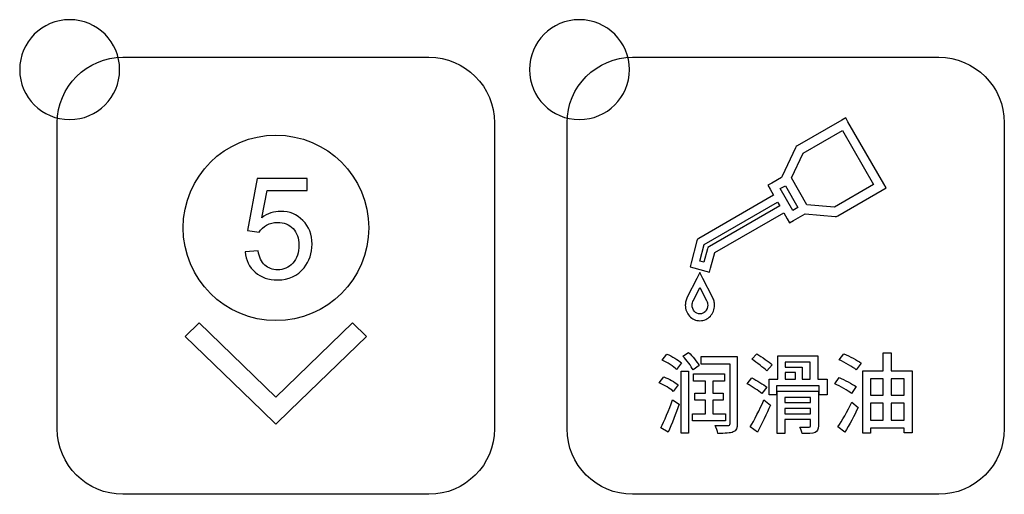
# Model space of a CAD drawing. Header units: millimetres. Extents: x 7143 to 9546, y -1575 to -869.
# Tile 22 of 94: x 7427 to 7466, y -1383 to -1364. Entities that reach past the tile are written whole.
import ezdxf

# ---------------------------------------------------------------- set-up
doc = ezdxf.new("R2010")
doc.units = ezdxf.units.MM
doc.header["$LTSCALE"] = 3

msp = doc.modelspace()

# ---------------------------------------------------------------- linework, layer by layer
at = {"linetype": 'Continuous', "lineweight": 30}
for points, knots in [([(7428.518, -1364.393), (7429.622, -1364.393), (7430.518, -1365.288), (7430.518, -1366.393), (7430.518, -1366.393), (7430.518, -1367.497), (7429.622, -1368.393), (7428.518, -1368.393), (7428.518, -1368.393), (7427.413, -1368.393), (7426.518, -1367.497), (7426.518, -1366.393), (7426.518, -1366.393), (7426.518, -1365.288), (7427.413, -1364.393), (7428.518, -1364.393)], [0, 0, 0, 0, 0.2, 0.2, 0.2, 0.2, 0.4, 0.4, 0.4, 0.4, 0.6, 0.6, 0.6, 0.6, 1, 1, 1, 1]), ([(7448.918, -1364.393), (7450.022, -1364.393), (7450.918, -1365.288), (7450.918, -1366.393), (7450.918, -1366.393), (7450.918, -1367.497), (7450.022, -1368.393), (7448.918, -1368.393), (7448.918, -1368.393), (7447.813, -1368.393), (7446.918, -1367.497), (7446.918, -1366.393), (7446.918, -1366.393), (7446.918, -1365.288), (7447.813, -1364.393), (7448.918, -1364.393)], [0, 0, 0, 0, 0.2, 0.2, 0.2, 0.2, 0.4, 0.4, 0.4, 0.4, 0.6, 0.6, 0.6, 0.6, 1, 1, 1, 1]), ([(7430.648, -1383.398), (7430.648, -1383.398), (7442.898, -1383.398), (7442.898, -1383.398), (7442.898, -1383.398), (7444.342, -1383.398), (7445.523, -1382.217), (7445.523, -1380.773), (7445.523, -1380.773), (7445.523, -1380.773), (7445.523, -1368.523), (7445.523, -1368.523), (7445.523, -1368.523), (7445.523, -1367.079), (7444.342, -1365.898), (7442.898, -1365.898), (7442.898, -1365.898), (7442.898, -1365.898), (7430.648, -1365.898), (7430.648, -1365.898), (7430.648, -1365.898), (7429.204, -1365.898), (7428.023, -1367.079), (7428.023, -1368.523), (7428.023, -1368.523), (7428.023, -1368.523), (7428.023, -1380.773), (7428.023, -1380.773), (7428.023, -1380.773), (7428.023, -1382.217), (7429.204, -1383.398), (7430.648, -1383.398)], [0, 0, 0, 0, 0.111111, 0.111111, 0.111111, 0.111111, 0.222222, 0.222222, 0.222222, 0.222222, 0.333333, 0.333333, 0.333333, 0.333333, 0.444444, 0.444444, 0.444444, 0.444444, 0.555556, 0.555556, 0.555556, 0.555556, 0.666667, 0.666667, 0.666667, 0.666667, 0.777778, 0.777778, 0.777778, 0.777778, 1, 1, 1, 1]), ([(7451.048, -1383.398), (7451.048, -1383.398), (7463.298, -1383.398), (7463.298, -1383.398), (7463.298, -1383.398), (7464.742, -1383.398), (7465.923, -1382.217), (7465.923, -1380.773), (7465.923, -1380.773), (7465.923, -1380.773), (7465.923, -1368.523), (7465.923, -1368.523), (7465.923, -1368.523), (7465.923, -1367.079), (7464.742, -1365.898), (7463.298, -1365.898), (7463.298, -1365.898), (7463.298, -1365.898), (7451.048, -1365.898), (7451.048, -1365.898), (7451.048, -1365.898), (7449.604, -1365.898), (7448.423, -1367.079), (7448.423, -1368.523), (7448.423, -1368.523), (7448.423, -1368.523), (7448.423, -1380.773), (7448.423, -1380.773), (7448.423, -1380.773), (7448.423, -1382.217), (7449.604, -1383.398), (7451.048, -1383.398)], [0, 0, 0, 0, 0.111111, 0.111111, 0.111111, 0.111111, 0.222222, 0.222222, 0.222222, 0.222222, 0.333333, 0.333333, 0.333333, 0.333333, 0.444444, 0.444444, 0.444444, 0.444444, 0.555556, 0.555556, 0.555556, 0.555556, 0.666667, 0.666667, 0.666667, 0.666667, 0.777778, 0.777778, 0.777778, 0.777778, 1, 1, 1, 1]), ([(7459.148, -1372.267), (7459.148, -1372.267), (7457.954, -1372.165), (7457.954, -1372.165), (7457.954, -1372.165), (7457.954, -1372.165), (7457.485, -1372.436), (7457.485, -1372.436), (7457.485, -1372.436), (7457.485, -1372.436), (7457.328, -1372.527), (7457.328, -1372.527), (7457.328, -1372.527), (7457.328, -1372.527), (7457.237, -1372.369), (7457.237, -1372.369), (7457.237, -1372.369), (7457.237, -1372.369), (7457.097, -1372.127), (7457.097, -1372.127), (7457.097, -1372.127), (7457.097, -1372.127), (7454.338, -1373.72), (7454.338, -1373.72), (7454.338, -1373.72), (7454.338, -1373.72), (7454.171, -1374.344), (7454.171, -1374.344), (7454.171, -1374.344), (7454.171, -1374.344), (7454.129, -1374.498), (7454.129, -1374.498), (7454.129, -1374.498), (7454.129, -1374.498), (7453.975, -1374.457), (7453.975, -1374.457), (7453.975, -1374.457), (7453.975, -1374.457), (7453.499, -1374.33), (7453.499, -1374.33), (7453.499, -1374.33), (7453.499, -1374.33), (7453.345, -1374.288), (7453.345, -1374.288), (7453.345, -1374.288), (7453.345, -1374.288), (7453.386, -1374.134), (7453.386, -1374.134), (7453.386, -1374.134), (7453.386, -1374.134), (7453.623, -1373.249), (7453.623, -1373.249), (7453.623, -1373.249), (7453.623, -1373.249), (7453.64, -1373.186), (7453.64, -1373.186), (7453.64, -1373.186), (7453.64, -1373.186), (7453.697, -1373.153), (7453.697, -1373.153), (7453.697, -1373.153), (7453.697, -1373.153), (7456.691, -1371.424), (7456.691, -1371.424), (7456.691, -1371.424), (7456.691, -1371.424), (7456.551, -1371.181), (7456.551, -1371.181), (7456.551, -1371.181), (7456.551, -1371.181), (7456.46, -1371.024), (7456.46, -1371.024), (7456.46, -1371.024), (7456.46, -1371.024), (7456.617, -1370.933), (7456.617, -1370.933), (7456.617, -1370.933), (7456.617, -1370.933), (7457.011, -1370.706), (7457.011, -1370.706), (7457.011, -1370.706), (7457.011, -1370.706), (7457.032, -1370.66), (7457.032, -1370.66), (7457.032, -1370.66), (7457.032, -1370.66), (7457.565, -1369.525), (7457.565, -1369.525), (7457.565, -1369.525), (7457.565, -1369.525), (7457.589, -1369.473), (7457.589, -1369.473), (7457.589, -1369.473), (7457.589, -1369.473), (7457.638, -1369.444), (7457.638, -1369.444), (7457.638, -1369.444), (7457.638, -1369.444), (7459.416, -1368.418), (7459.416, -1368.418), (7459.416, -1368.418), (7459.416, -1368.418), (7459.574, -1368.327), (7459.574, -1368.327), (7459.574, -1368.327), (7459.574, -1368.327), (7459.665, -1368.485), (7459.665, -1368.485), (7459.665, -1368.485), (7459.665, -1368.485), (7461.099, -1370.968), (7461.099, -1370.968), (7461.099, -1370.968), (7461.099, -1370.968), (7461.19, -1371.125), (7461.19, -1371.125), (7461.19, -1371.125), (7461.19, -1371.125), (7461.032, -1371.217), (7461.032, -1371.217), (7461.032, -1371.217), (7461.032, -1371.217), (7459.254, -1372.243), (7459.254, -1372.243), (7459.254, -1372.243), (7459.254, -1372.243), (7459.204, -1372.272), (7459.204, -1372.272), (7459.204, -1372.272), (7459.204, -1372.272), (7459.148, -1372.267), (7459.148, -1372.267)], [0, 0, 0, 0, 0.029412, 0.029412, 0.029412, 0.029412, 0.058824, 0.058824, 0.058824, 0.058824, 0.088235, 0.088235, 0.088235, 0.088235, 0.117647, 0.117647, 0.117647, 0.117647, 0.147059, 0.147059, 0.147059, 0.147059, 0.176471, 0.176471, 0.176471, 0.176471, 0.205882, 0.205882, 0.205882, 0.205882, 0.235294, 0.235294, 0.235294, 0.235294, 0.264706, 0.264706, 0.264706, 0.264706, 0.294118, 0.294118, 0.294118, 0.294118, 0.323529, 0.323529, 0.323529, 0.323529, 0.352941, 0.352941, 0.352941, 0.352941, 0.382353, 0.382353, 0.382353, 0.382353, 0.411765, 0.411765, 0.411765, 0.411765, 0.441176, 0.441176, 0.441176, 0.441176, 0.470588, 0.470588, 0.470588, 0.470588, 0.5, 0.5, 0.5, 0.5, 0.529412, 0.529412, 0.529412, 0.529412, 0.558824, 0.558824, 0.558824, 0.558824, 0.588235, 0.588235, 0.588235, 0.588235, 0.617647, 0.617647, 0.617647, 0.617647, 0.647059, 0.647059, 0.647059, 0.647059, 0.676471, 0.676471, 0.676471, 0.676471, 0.705882, 0.705882, 0.705882, 0.705882, 0.735294, 0.735294, 0.735294, 0.735294, 0.764706, 0.764706, 0.764706, 0.764706, 0.794118, 0.794118, 0.794118, 0.794118, 0.823529, 0.823529, 0.823529, 0.823529, 0.852941, 0.852941, 0.852941, 0.852941, 0.882353, 0.882353, 0.882353, 0.882353, 0.911765, 0.911765, 0.911765, 0.911765, 0.941176, 0.941176, 0.941176, 0.941176, 1, 1, 1, 1]), ([(7458.024, -1371.805), (7458.024, -1371.805), (7459.123, -1371.899), (7459.123, -1371.899), (7459.123, -1371.899), (7459.123, -1371.899), (7460.693, -1370.992), (7460.693, -1370.992), (7460.693, -1370.992), (7460.693, -1370.992), (7459.441, -1368.824), (7459.441, -1368.824), (7459.441, -1368.824), (7459.441, -1368.824), (7457.87, -1369.732), (7457.87, -1369.732), (7457.87, -1369.732), (7457.87, -1369.732), (7457.402, -1370.728), (7457.402, -1370.728), (7457.402, -1370.728), (7457.402, -1370.728), (7458.024, -1371.805), (7458.024, -1371.805)], [0, 0, 0, 0, 0.142857, 0.142857, 0.142857, 0.142857, 0.285714, 0.285714, 0.285714, 0.285714, 0.428571, 0.428571, 0.428571, 0.428571, 0.571429, 0.571429, 0.571429, 0.571429, 0.714286, 0.714286, 0.714286, 0.714286, 1, 1, 1, 1]), ([(7436.773, -1369.016), (7434.723, -1369.016), (7433.061, -1370.678), (7433.061, -1372.728), (7433.061, -1372.728), (7433.061, -1374.778), (7434.723, -1376.44), (7436.773, -1376.44), (7436.773, -1376.44), (7438.823, -1376.44), (7440.485, -1374.778), (7440.485, -1372.728), (7440.485, -1372.728), (7440.485, -1370.678), (7438.823, -1369.016), (7436.773, -1369.016)], [0, 0, 0, 0, 0.2, 0.2, 0.2, 0.2, 0.4, 0.4, 0.4, 0.4, 0.6, 0.6, 0.6, 0.6, 1, 1, 1, 1]), ([(7435.542, -1373.687), (7435.542, -1373.687), (7436.062, -1373.648), (7436.062, -1373.648), (7436.062, -1373.648), (7436.1, -1373.901), (7436.19, -1374.091), (7436.329, -1374.219), (7436.329, -1374.219), (7436.468, -1374.346), (7436.638, -1374.41), (7436.839, -1374.41), (7436.839, -1374.41), (7437.081, -1374.41), (7437.283, -1374.32), (7437.447, -1374.14), (7437.447, -1374.14), (7437.611, -1373.959), (7437.693, -1373.72), (7437.693, -1373.423), (7437.693, -1373.423), (7437.693, -1373.14), (7437.615, -1372.917), (7437.458, -1372.753), (7437.458, -1372.753), (7437.301, -1372.59), (7437.093, -1372.508), (7436.834, -1372.508), (7436.834, -1372.508), (7436.673, -1372.508), (7436.529, -1372.544), (7436.401, -1372.618), (7436.401, -1372.618), (7436.274, -1372.691), (7436.175, -1372.786), (7436.101, -1372.903), (7436.101, -1372.903), (7436.101, -1372.903), (7435.633, -1372.835), (7435.633, -1372.835), (7435.633, -1372.835), (7435.633, -1372.835), (7436.022, -1370.758), (7436.022, -1370.758), (7436.022, -1370.758), (7436.022, -1370.758), (7438.026, -1370.758), (7438.026, -1370.758), (7438.026, -1370.758), (7438.026, -1370.758), (7438.026, -1371.232), (7438.026, -1371.232), (7438.026, -1371.232), (7438.026, -1371.232), (7436.418, -1371.232), (7436.418, -1371.232), (7436.418, -1371.232), (7436.418, -1371.232), (7436.203, -1372.322), (7436.203, -1372.322), (7436.203, -1372.322), (7436.445, -1372.152), (7436.699, -1372.067), (7436.964, -1372.067), (7436.964, -1372.067), (7437.316, -1372.067), (7437.613, -1372.19), (7437.855, -1372.434), (7437.855, -1372.434), (7438.097, -1372.679), (7438.218, -1372.993), (7438.218, -1373.377), (7438.218, -1373.377), (7438.218, -1373.743), (7438.112, -1374.059), (7437.899, -1374.325), (7437.899, -1374.325), (7437.64, -1374.653), (7437.287, -1374.816), (7436.839, -1374.816), (7436.839, -1374.816), (7436.472, -1374.816), (7436.173, -1374.713), (7435.94, -1374.507), (7435.94, -1374.507), (7435.708, -1374.301), (7435.575, -1374.028), (7435.542, -1373.687)], [0, 0, 0, 0, 0.043478, 0.043478, 0.043478, 0.043478, 0.086957, 0.086957, 0.086957, 0.086957, 0.130435, 0.130435, 0.130435, 0.130435, 0.173913, 0.173913, 0.173913, 0.173913, 0.217391, 0.217391, 0.217391, 0.217391, 0.26087, 0.26087, 0.26087, 0.26087, 0.304348, 0.304348, 0.304348, 0.304348, 0.347826, 0.347826, 0.347826, 0.347826, 0.391304, 0.391304, 0.391304, 0.391304, 0.434783, 0.434783, 0.434783, 0.434783, 0.478261, 0.478261, 0.478261, 0.478261, 0.521739, 0.521739, 0.521739, 0.521739, 0.565217, 0.565217, 0.565217, 0.565217, 0.608696, 0.608696, 0.608696, 0.608696, 0.652174, 0.652174, 0.652174, 0.652174, 0.695652, 0.695652, 0.695652, 0.695652, 0.73913, 0.73913, 0.73913, 0.73913, 0.782609, 0.782609, 0.782609, 0.782609, 0.826087, 0.826087, 0.826087, 0.826087, 0.869565, 0.869565, 0.869565, 0.869565, 0.913043, 0.913043, 0.913043, 0.913043, 1, 1, 1, 1]), ([(7457.665, -1371.912), (7457.665, -1371.912), (7457.161, -1371.04), (7457.161, -1371.04), (7457.161, -1371.04), (7457.161, -1371.04), (7456.957, -1371.158), (7456.957, -1371.158), (7456.957, -1371.158), (7456.957, -1371.158), (7457.461, -1372.03), (7457.461, -1372.03), (7457.461, -1372.03), (7457.461, -1372.03), (7457.665, -1371.912), (7457.665, -1371.912)], [0, 0, 0, 0, 0.2, 0.2, 0.2, 0.2, 0.4, 0.4, 0.4, 0.4, 0.6, 0.6, 0.6, 0.6, 1, 1, 1, 1]), ([(7456.938, -1371.852), (7456.938, -1371.852), (7456.85, -1371.7), (7456.85, -1371.7), (7456.85, -1371.7), (7456.85, -1371.7), (7453.914, -1373.396), (7453.914, -1373.396), (7453.914, -1373.396), (7453.914, -1373.396), (7453.735, -1374.063), (7453.735, -1374.063), (7453.735, -1374.063), (7453.735, -1374.063), (7453.904, -1374.108), (7453.904, -1374.108), (7453.904, -1374.108), (7453.904, -1374.108), (7454.047, -1373.574), (7454.047, -1373.574), (7454.047, -1373.574), (7454.047, -1373.574), (7454.063, -1373.511), (7454.063, -1373.511), (7454.063, -1373.511), (7454.063, -1373.511), (7454.121, -1373.478), (7454.121, -1373.478), (7454.121, -1373.478), (7454.121, -1373.478), (7456.938, -1371.852), (7456.938, -1371.852)], [0, 0, 0, 0, 0.111111, 0.111111, 0.111111, 0.111111, 0.222222, 0.222222, 0.222222, 0.222222, 0.333333, 0.333333, 0.333333, 0.333333, 0.444444, 0.444444, 0.444444, 0.444444, 0.555556, 0.555556, 0.555556, 0.555556, 0.666667, 0.666667, 0.666667, 0.666667, 0.777778, 0.777778, 0.777778, 0.777778, 1, 1, 1, 1]), ([(7454.246, -1375.51), (7454.272, -1375.557), (7454.292, -1375.608), (7454.306, -1375.662), (7454.306, -1375.662), (7454.319, -1375.714), (7454.326, -1375.769), (7454.326, -1375.824), (7454.326, -1375.824), (7454.326, -1375.994), (7454.262, -1376.148), (7454.159, -1376.26), (7454.159, -1376.26), (7454.053, -1376.376), (7453.905, -1376.447), (7453.741, -1376.447), (7453.741, -1376.447), (7453.578, -1376.447), (7453.43, -1376.376), (7453.324, -1376.26), (7453.324, -1376.26), (7453.22, -1376.148), (7453.156, -1375.994), (7453.156, -1375.824), (7453.156, -1375.824), (7453.156, -1375.769), (7453.163, -1375.714), (7453.176, -1375.662), (7453.176, -1375.662), (7453.176, -1375.662), (7453.176, -1375.662), (7453.176, -1375.662), (7453.176, -1375.662), (7453.19, -1375.608), (7453.21, -1375.557), (7453.236, -1375.51), (7453.236, -1375.51), (7453.236, -1375.51), (7453.237, -1375.51), (7453.237, -1375.51), (7453.237, -1375.51), (7453.237, -1375.51), (7453.236, -1375.51), (7453.236, -1375.51), (7453.236, -1375.51), (7453.236, -1375.51), (7453.619, -1374.758), (7453.619, -1374.758), (7453.619, -1374.758), (7453.619, -1374.758), (7453.741, -1374.518), (7453.741, -1374.518), (7453.741, -1374.518), (7453.741, -1374.518), (7453.863, -1374.758), (7453.863, -1374.758), (7453.863, -1374.758), (7453.863, -1374.758), (7454.246, -1375.51), (7454.246, -1375.51), (7454.246, -1375.51), (7454.246, -1375.51), (7454.246, -1375.51), (7454.246, -1375.51), (7454.246, -1375.51), (7454.246, -1375.51), (7454.246, -1375.51), (7454.246, -1375.51)], [0, 0, 0, 0, 0.055556, 0.055556, 0.055556, 0.055556, 0.111111, 0.111111, 0.111111, 0.111111, 0.166667, 0.166667, 0.166667, 0.166667, 0.222222, 0.222222, 0.222222, 0.222222, 0.277778, 0.277778, 0.277778, 0.277778, 0.333333, 0.333333, 0.333333, 0.333333, 0.388889, 0.388889, 0.388889, 0.388889, 0.444444, 0.444444, 0.444444, 0.444444, 0.5, 0.5, 0.5, 0.5, 0.555556, 0.555556, 0.555556, 0.555556, 0.611111, 0.611111, 0.611111, 0.611111, 0.666667, 0.666667, 0.666667, 0.666667, 0.722222, 0.722222, 0.722222, 0.722222, 0.777778, 0.777778, 0.777778, 0.777778, 0.833333, 0.833333, 0.833333, 0.833333, 0.888889, 0.888889, 0.888889, 0.888889, 1, 1, 1, 1]), ([(7454.007, -1375.641), (7454.007, -1375.641), (7454.005, -1375.637), (7454.005, -1375.637), (7454.005, -1375.637), (7454.005, -1375.637), (7454.002, -1375.634), (7454.002, -1375.634), (7454.002, -1375.634), (7454.002, -1375.634), (7453.741, -1375.121), (7453.741, -1375.121), (7453.741, -1375.121), (7453.741, -1375.121), (7453.48, -1375.634), (7453.48, -1375.634), (7453.48, -1375.634), (7453.48, -1375.634), (7453.478, -1375.637), (7453.478, -1375.637), (7453.478, -1375.637), (7453.478, -1375.637), (7453.476, -1375.641), (7453.476, -1375.641), (7453.476, -1375.641), (7453.476, -1375.641), (7453.476, -1375.642), (7453.476, -1375.642), (7453.476, -1375.642), (7453.461, -1375.668), (7453.45, -1375.698), (7453.442, -1375.729), (7453.442, -1375.729), (7453.442, -1375.729), (7453.442, -1375.729), (7453.442, -1375.729), (7453.442, -1375.729), (7453.434, -1375.759), (7453.43, -1375.791), (7453.43, -1375.824), (7453.43, -1375.824), (7453.43, -1375.923), (7453.466, -1376.012), (7453.525, -1376.075), (7453.525, -1376.075), (7453.581, -1376.136), (7453.657, -1376.173), (7453.741, -1376.173), (7453.741, -1376.173), (7453.825, -1376.173), (7453.902, -1376.136), (7453.958, -1376.075), (7453.958, -1376.075), (7454.016, -1376.012), (7454.053, -1375.923), (7454.053, -1375.824), (7454.053, -1375.824), (7454.053, -1375.791), (7454.048, -1375.758), (7454.041, -1375.729), (7454.041, -1375.729), (7454.033, -1375.698), (7454.021, -1375.669), (7454.007, -1375.642), (7454.007, -1375.642), (7454.007, -1375.642), (7454.007, -1375.641), (7454.007, -1375.641)], [0, 0, 0, 0, 0.055556, 0.055556, 0.055556, 0.055556, 0.111111, 0.111111, 0.111111, 0.111111, 0.166667, 0.166667, 0.166667, 0.166667, 0.222222, 0.222222, 0.222222, 0.222222, 0.277778, 0.277778, 0.277778, 0.277778, 0.333333, 0.333333, 0.333333, 0.333333, 0.388889, 0.388889, 0.388889, 0.388889, 0.444444, 0.444444, 0.444444, 0.444444, 0.5, 0.5, 0.5, 0.5, 0.555556, 0.555556, 0.555556, 0.555556, 0.611111, 0.611111, 0.611111, 0.611111, 0.666667, 0.666667, 0.666667, 0.666667, 0.722222, 0.722222, 0.722222, 0.722222, 0.777778, 0.777778, 0.777778, 0.777778, 0.833333, 0.833333, 0.833333, 0.833333, 0.888889, 0.888889, 0.888889, 0.888889, 1, 1, 1, 1]), ([(7433.703, -1376.53), (7433.703, -1376.53), (7436.773, -1379.505), (7436.773, -1379.505), (7436.773, -1379.505), (7436.773, -1379.505), (7439.843, -1376.53), (7439.843, -1376.53), (7439.843, -1376.53), (7439.843, -1376.53), (7440.403, -1377.072), (7440.403, -1377.072), (7440.403, -1377.072), (7440.403, -1377.072), (7437.333, -1380.047), (7437.333, -1380.047), (7437.333, -1380.047), (7437.333, -1380.047), (7437.333, -1380.048), (7437.333, -1380.048), (7437.333, -1380.048), (7437.333, -1380.048), (7436.773, -1380.59), (7436.773, -1380.59), (7436.773, -1380.59), (7436.773, -1380.59), (7436.773, -1380.59), (7436.773, -1380.59), (7436.773, -1380.59), (7436.773, -1380.59), (7436.772, -1380.59), (7436.772, -1380.59), (7436.772, -1380.59), (7436.772, -1380.59), (7436.213, -1380.048), (7436.213, -1380.048), (7436.213, -1380.048), (7436.213, -1380.048), (7436.213, -1380.047), (7436.213, -1380.047), (7436.213, -1380.047), (7436.213, -1380.047), (7433.143, -1377.072), (7433.143, -1377.072), (7433.143, -1377.072), (7433.143, -1377.072), (7433.703, -1376.53), (7433.703, -1376.53)], [0, 0, 0, 0, 0.076923, 0.076923, 0.076923, 0.076923, 0.153846, 0.153846, 0.153846, 0.153846, 0.230769, 0.230769, 0.230769, 0.230769, 0.307692, 0.307692, 0.307692, 0.307692, 0.384615, 0.384615, 0.384615, 0.384615, 0.461538, 0.461538, 0.461538, 0.461538, 0.538462, 0.538462, 0.538462, 0.538462, 0.615385, 0.615385, 0.615385, 0.615385, 0.692308, 0.692308, 0.692308, 0.692308, 0.769231, 0.769231, 0.769231, 0.769231, 0.846154, 0.846154, 0.846154, 0.846154, 1, 1, 1, 1]), ([(7453.002, -1378.136), (7452.878, -1378.02), (7452.624, -1377.871), (7452.423, -1377.783), (7452.423, -1377.783), (7452.423, -1377.783), (7452.236, -1378.02), (7452.236, -1378.02), (7452.236, -1378.02), (7452.441, -1378.118), (7452.691, -1378.284), (7452.808, -1378.401), (7452.808, -1378.401), (7452.808, -1378.401), (7453.002, -1378.136), (7453.002, -1378.136)], [0, 0, 0, 0, 0.2, 0.2, 0.2, 0.2, 0.4, 0.4, 0.4, 0.4, 0.6, 0.6, 0.6, 0.6, 1, 1, 1, 1]), ([(7453.711, -1378.238), (7453.626, -1378.087), (7453.443, -1377.868), (7453.287, -1377.713), (7453.287, -1377.713), (7453.287, -1377.713), (7453.062, -1377.868), (7453.062, -1377.868), (7453.062, -1377.868), (7453.213, -1378.03), (7453.39, -1378.263), (7453.467, -1378.415), (7453.467, -1378.415), (7453.467, -1378.415), (7453.711, -1378.238), (7453.711, -1378.238)], [0, 0, 0, 0, 0.2, 0.2, 0.2, 0.2, 0.4, 0.4, 0.4, 0.4, 0.6, 0.6, 0.6, 0.6, 1, 1, 1, 1]), ([(7455.235, -1377.882), (7455.235, -1377.882), (7453.792, -1377.882), (7453.792, -1377.882), (7453.792, -1377.882), (7453.792, -1377.882), (7453.792, -1378.185), (7453.792, -1378.185), (7453.792, -1378.185), (7453.792, -1378.185), (7454.945, -1378.185), (7454.945, -1378.185), (7454.945, -1378.185), (7454.945, -1378.185), (7454.945, -1380.556), (7454.945, -1380.556), (7454.945, -1380.556), (7454.945, -1380.619), (7454.924, -1380.641), (7454.861, -1380.644), (7454.861, -1380.644), (7454.794, -1380.648), (7454.568, -1380.648), (7454.349, -1380.637), (7454.349, -1380.637), (7454.395, -1380.722), (7454.441, -1380.87), (7454.455, -1380.958), (7454.455, -1380.958), (7454.758, -1380.958), (7454.956, -1380.951), (7455.076, -1380.898), (7455.076, -1380.898), (7455.196, -1380.849), (7455.235, -1380.75), (7455.235, -1380.559), (7455.235, -1380.559), (7455.235, -1380.559), (7455.235, -1377.882), (7455.235, -1377.882)], [0, 0, 0, 0, 0.090909, 0.090909, 0.090909, 0.090909, 0.181818, 0.181818, 0.181818, 0.181818, 0.272727, 0.272727, 0.272727, 0.272727, 0.363636, 0.363636, 0.363636, 0.363636, 0.454545, 0.454545, 0.454545, 0.454545, 0.545455, 0.545455, 0.545455, 0.545455, 0.636364, 0.636364, 0.636364, 0.636364, 0.727273, 0.727273, 0.727273, 0.727273, 0.818182, 0.818182, 0.818182, 0.818182, 1, 1, 1, 1]), ([(7456.637, -1378.21), (7456.499, -1378.087), (7456.224, -1377.903), (7456.023, -1377.776), (7456.023, -1377.776), (7456.023, -1377.776), (7455.818, -1377.991), (7455.818, -1377.991), (7455.818, -1377.991), (7456.019, -1378.129), (7456.291, -1378.326), (7456.418, -1378.453), (7456.418, -1378.453), (7456.418, -1378.453), (7456.637, -1378.21), (7456.637, -1378.21)], [0, 0, 0, 0, 0.2, 0.2, 0.2, 0.2, 0.4, 0.4, 0.4, 0.4, 0.6, 0.6, 0.6, 0.6, 1, 1, 1, 1]), ([(7458.464, -1378.792), (7458.464, -1378.792), (7458.464, -1377.85), (7458.464, -1377.85), (7458.464, -1377.85), (7458.464, -1377.85), (7456.859, -1377.85), (7456.859, -1377.85), (7456.859, -1377.85), (7456.859, -1377.85), (7456.859, -1378.792), (7456.859, -1378.792), (7456.859, -1378.792), (7456.859, -1378.792), (7456.51, -1378.792), (7456.51, -1378.792), (7456.51, -1378.792), (7456.51, -1378.792), (7456.51, -1379.413), (7456.51, -1379.413), (7456.51, -1379.413), (7456.51, -1379.413), (7456.809, -1379.413), (7456.809, -1379.413), (7456.809, -1379.413), (7456.809, -1379.413), (7456.809, -1379.05), (7456.809, -1379.05), (7456.809, -1379.05), (7456.809, -1379.05), (7458.513, -1379.05), (7458.513, -1379.05), (7458.513, -1379.05), (7458.513, -1379.05), (7458.513, -1379.413), (7458.513, -1379.413), (7458.513, -1379.413), (7458.513, -1379.413), (7458.827, -1379.413), (7458.827, -1379.413), (7458.827, -1379.413), (7458.827, -1379.413), (7458.827, -1378.792), (7458.827, -1378.792), (7458.827, -1378.792), (7458.827, -1378.792), (7458.464, -1378.792), (7458.464, -1378.792)], [0, 0, 0, 0, 0.076923, 0.076923, 0.076923, 0.076923, 0.153846, 0.153846, 0.153846, 0.153846, 0.230769, 0.230769, 0.230769, 0.230769, 0.307692, 0.307692, 0.307692, 0.307692, 0.384615, 0.384615, 0.384615, 0.384615, 0.461538, 0.461538, 0.461538, 0.461538, 0.538462, 0.538462, 0.538462, 0.538462, 0.615385, 0.615385, 0.615385, 0.615385, 0.692308, 0.692308, 0.692308, 0.692308, 0.769231, 0.769231, 0.769231, 0.769231, 0.846154, 0.846154, 0.846154, 0.846154, 1, 1, 1, 1]), ([(7459.319, -1378.012), (7459.545, -1378.122), (7459.852, -1378.298), (7460, -1378.411), (7460, -1378.411), (7460, -1378.411), (7460.191, -1378.143), (7460.191, -1378.143), (7460.191, -1378.143), (7460.039, -1378.03), (7459.728, -1377.868), (7459.506, -1377.769), (7459.506, -1377.769), (7459.506, -1377.769), (7459.319, -1378.012), (7459.319, -1378.012)], [0, 0, 0, 0, 0.2, 0.2, 0.2, 0.2, 0.4, 0.4, 0.4, 0.4, 0.6, 0.6, 0.6, 0.6, 1, 1, 1, 1]), ([(7461.393, -1378.453), (7461.393, -1378.453), (7461.393, -1377.734), (7461.393, -1377.734), (7461.393, -1377.734), (7461.393, -1377.734), (7461.072, -1377.734), (7461.072, -1377.734), (7461.072, -1377.734), (7461.072, -1377.734), (7461.072, -1378.453), (7461.072, -1378.453), (7461.072, -1378.453), (7461.072, -1378.453), (7460.265, -1378.453), (7460.265, -1378.453), (7460.265, -1378.453), (7460.265, -1378.453), (7460.265, -1380.951), (7460.265, -1380.951), (7460.265, -1380.951), (7460.265, -1380.951), (7460.572, -1380.951), (7460.572, -1380.951), (7460.572, -1380.951), (7460.572, -1380.951), (7460.572, -1380.743), (7460.572, -1380.743), (7460.572, -1380.743), (7460.572, -1380.743), (7461.916, -1380.743), (7461.916, -1380.743), (7461.916, -1380.743), (7461.916, -1380.743), (7461.916, -1380.93), (7461.916, -1380.93), (7461.916, -1380.93), (7461.916, -1380.93), (7462.233, -1380.93), (7462.233, -1380.93), (7462.233, -1380.93), (7462.233, -1380.93), (7462.233, -1378.453), (7462.233, -1378.453), (7462.233, -1378.453), (7462.233, -1378.453), (7461.393, -1378.453), (7461.393, -1378.453)], [0, 0, 0, 0, 0.076923, 0.076923, 0.076923, 0.076923, 0.153846, 0.153846, 0.153846, 0.153846, 0.230769, 0.230769, 0.230769, 0.230769, 0.307692, 0.307692, 0.307692, 0.307692, 0.384615, 0.384615, 0.384615, 0.384615, 0.461538, 0.461538, 0.461538, 0.461538, 0.538462, 0.538462, 0.538462, 0.538462, 0.615385, 0.615385, 0.615385, 0.615385, 0.692308, 0.692308, 0.692308, 0.692308, 0.769231, 0.769231, 0.769231, 0.769231, 0.846154, 0.846154, 0.846154, 0.846154, 1, 1, 1, 1]), ([(7458.157, -1378.108), (7458.157, -1378.108), (7458.157, -1378.792), (7458.157, -1378.792), (7458.157, -1378.792), (7458.157, -1378.792), (7457.836, -1378.792), (7457.836, -1378.792), (7457.836, -1378.792), (7457.836, -1378.792), (7457.836, -1378.312), (7457.836, -1378.312), (7457.836, -1378.312), (7457.836, -1378.312), (7457.155, -1378.312), (7457.155, -1378.312), (7457.155, -1378.312), (7457.155, -1378.312), (7457.155, -1378.108), (7457.155, -1378.108), (7457.155, -1378.108), (7457.155, -1378.108), (7458.157, -1378.108), (7458.157, -1378.108)], [0, 0, 0, 0, 0.142857, 0.142857, 0.142857, 0.142857, 0.285714, 0.285714, 0.285714, 0.285714, 0.428571, 0.428571, 0.428571, 0.428571, 0.571429, 0.571429, 0.571429, 0.571429, 0.714286, 0.714286, 0.714286, 0.714286, 1, 1, 1, 1]), ([(7452.868, -1379.011), (7452.744, -1378.905), (7452.494, -1378.774), (7452.296, -1378.697), (7452.296, -1378.697), (7452.296, -1378.697), (7452.113, -1378.937), (7452.113, -1378.937), (7452.113, -1378.937), (7452.314, -1379.025), (7452.557, -1379.17), (7452.677, -1379.275), (7452.677, -1379.275), (7452.677, -1379.275), (7452.868, -1379.011), (7452.868, -1379.011)], [0, 0, 0, 0, 0.2, 0.2, 0.2, 0.2, 0.4, 0.4, 0.4, 0.4, 0.6, 0.6, 0.6, 0.6, 1, 1, 1, 1]), ([(7452.987, -1380.944), (7452.987, -1380.944), (7453.28, -1380.944), (7453.28, -1380.944), (7453.28, -1380.944), (7453.28, -1380.944), (7453.28, -1378.46), (7453.28, -1378.46), (7453.28, -1378.46), (7453.28, -1378.46), (7452.987, -1378.46), (7452.987, -1378.46), (7452.987, -1378.46), (7452.987, -1378.46), (7452.987, -1380.944), (7452.987, -1380.944)], [0, 0, 0, 0, 0.2, 0.2, 0.2, 0.2, 0.4, 0.4, 0.4, 0.4, 0.6, 0.6, 0.6, 0.6, 1, 1, 1, 1]), ([(7454.765, -1380.175), (7454.765, -1380.175), (7454.264, -1380.175), (7454.264, -1380.175), (7454.264, -1380.175), (7454.264, -1380.175), (7454.264, -1379.632), (7454.264, -1379.632), (7454.264, -1379.632), (7454.264, -1379.632), (7454.674, -1379.632), (7454.674, -1379.632), (7454.674, -1379.632), (7454.674, -1379.632), (7454.674, -1379.349), (7454.674, -1379.349), (7454.674, -1379.349), (7454.674, -1379.349), (7454.264, -1379.349), (7454.264, -1379.349), (7454.264, -1379.349), (7454.264, -1379.349), (7454.264, -1378.866), (7454.264, -1378.866), (7454.264, -1378.866), (7454.264, -1378.866), (7454.73, -1378.866), (7454.73, -1378.866), (7454.73, -1378.866), (7454.73, -1378.866), (7454.73, -1378.58), (7454.73, -1378.58), (7454.73, -1378.58), (7454.73, -1378.58), (7453.488, -1378.58), (7453.488, -1378.58), (7453.488, -1378.58), (7453.488, -1378.58), (7453.488, -1378.866), (7453.488, -1378.866), (7453.488, -1378.866), (7453.488, -1378.866), (7453.968, -1378.866), (7453.968, -1378.866), (7453.968, -1378.866), (7453.968, -1378.866), (7453.968, -1379.349), (7453.968, -1379.349), (7453.968, -1379.349), (7453.968, -1379.349), (7453.538, -1379.349), (7453.538, -1379.349), (7453.538, -1379.349), (7453.538, -1379.349), (7453.538, -1379.632), (7453.538, -1379.632), (7453.538, -1379.632), (7453.538, -1379.632), (7453.968, -1379.632), (7453.968, -1379.632), (7453.968, -1379.632), (7453.968, -1379.632), (7453.968, -1380.175), (7453.968, -1380.175), (7453.968, -1380.175), (7453.968, -1380.175), (7453.443, -1380.175), (7453.443, -1380.175), (7453.443, -1380.175), (7453.443, -1380.175), (7453.443, -1380.461), (7453.443, -1380.461), (7453.443, -1380.461), (7453.443, -1380.461), (7454.765, -1380.461), (7454.765, -1380.461), (7454.765, -1380.461), (7454.765, -1380.461), (7454.765, -1380.175), (7454.765, -1380.175)], [0, 0, 0, 0, 0.047619, 0.047619, 0.047619, 0.047619, 0.095238, 0.095238, 0.095238, 0.095238, 0.142857, 0.142857, 0.142857, 0.142857, 0.190476, 0.190476, 0.190476, 0.190476, 0.238095, 0.238095, 0.238095, 0.238095, 0.285714, 0.285714, 0.285714, 0.285714, 0.333333, 0.333333, 0.333333, 0.333333, 0.380952, 0.380952, 0.380952, 0.380952, 0.428571, 0.428571, 0.428571, 0.428571, 0.47619, 0.47619, 0.47619, 0.47619, 0.52381, 0.52381, 0.52381, 0.52381, 0.571429, 0.571429, 0.571429, 0.571429, 0.619048, 0.619048, 0.619048, 0.619048, 0.666667, 0.666667, 0.666667, 0.666667, 0.714286, 0.714286, 0.714286, 0.714286, 0.761905, 0.761905, 0.761905, 0.761905, 0.809524, 0.809524, 0.809524, 0.809524, 0.857143, 0.857143, 0.857143, 0.857143, 0.904762, 0.904762, 0.904762, 0.904762, 1, 1, 1, 1]), ([(7456.421, -1379.106), (7456.284, -1379), (7456.016, -1378.841), (7455.825, -1378.739), (7455.825, -1378.739), (7455.825, -1378.739), (7455.635, -1378.968), (7455.635, -1378.968), (7455.635, -1378.968), (7455.829, -1379.085), (7456.093, -1379.254), (7456.224, -1379.36), (7456.224, -1379.36), (7456.224, -1379.36), (7456.421, -1379.106), (7456.421, -1379.106)], [0, 0, 0, 0, 0.2, 0.2, 0.2, 0.2, 0.4, 0.4, 0.4, 0.4, 0.6, 0.6, 0.6, 0.6, 1, 1, 1, 1]), ([(7457.155, -1378.524), (7457.155, -1378.524), (7457.568, -1378.524), (7457.568, -1378.524), (7457.568, -1378.524), (7457.568, -1378.524), (7457.568, -1378.792), (7457.568, -1378.792), (7457.568, -1378.792), (7457.568, -1378.792), (7457.155, -1378.792), (7457.155, -1378.792), (7457.155, -1378.792), (7457.155, -1378.792), (7457.155, -1378.524), (7457.155, -1378.524)], [0, 0, 0, 0, 0.2, 0.2, 0.2, 0.2, 0.4, 0.4, 0.4, 0.4, 0.6, 0.6, 0.6, 0.6, 1, 1, 1, 1]), ([(7459.989, -1379.085), (7459.834, -1378.976), (7459.527, -1378.82), (7459.316, -1378.725), (7459.316, -1378.725), (7459.316, -1378.725), (7459.139, -1378.968), (7459.139, -1378.968), (7459.139, -1378.968), (7459.358, -1379.078), (7459.658, -1379.247), (7459.806, -1379.357), (7459.806, -1379.357), (7459.806, -1379.357), (7459.989, -1379.085), (7459.989, -1379.085)], [0, 0, 0, 0, 0.2, 0.2, 0.2, 0.2, 0.4, 0.4, 0.4, 0.4, 0.6, 0.6, 0.6, 0.6, 1, 1, 1, 1]), ([(7461.072, -1378.767), (7461.072, -1378.767), (7461.072, -1379.431), (7461.072, -1379.431), (7461.072, -1379.431), (7461.072, -1379.431), (7460.572, -1379.431), (7460.572, -1379.431), (7460.572, -1379.431), (7460.572, -1379.431), (7460.572, -1378.767), (7460.572, -1378.767), (7460.572, -1378.767), (7460.572, -1378.767), (7461.072, -1378.767), (7461.072, -1378.767)], [0, 0, 0, 0, 0.2, 0.2, 0.2, 0.2, 0.4, 0.4, 0.4, 0.4, 0.6, 0.6, 0.6, 0.6, 1, 1, 1, 1]), ([(7461.916, -1378.767), (7461.916, -1378.767), (7461.916, -1379.431), (7461.916, -1379.431), (7461.916, -1379.431), (7461.916, -1379.431), (7461.393, -1379.431), (7461.393, -1379.431), (7461.393, -1379.431), (7461.393, -1379.431), (7461.393, -1378.767), (7461.393, -1378.767), (7461.393, -1378.767), (7461.393, -1378.767), (7461.916, -1378.767), (7461.916, -1378.767)], [0, 0, 0, 0, 0.2, 0.2, 0.2, 0.2, 0.4, 0.4, 0.4, 0.4, 0.6, 0.6, 0.6, 0.6, 1, 1, 1, 1]), ([(7458.482, -1379.265), (7458.482, -1379.265), (7456.838, -1379.265), (7456.838, -1379.265), (7456.838, -1379.265), (7456.838, -1379.265), (7456.838, -1380.965), (7456.838, -1380.965), (7456.838, -1380.965), (7456.838, -1380.965), (7457.141, -1380.965), (7457.141, -1380.965), (7457.141, -1380.965), (7457.141, -1380.965), (7457.141, -1380.404), (7457.141, -1380.404), (7457.141, -1380.404), (7457.141, -1380.404), (7458.171, -1380.404), (7458.171, -1380.404), (7458.171, -1380.404), (7458.171, -1380.404), (7458.171, -1380.655), (7458.171, -1380.655), (7458.171, -1380.655), (7458.171, -1380.697), (7458.157, -1380.711), (7458.111, -1380.711), (7458.111, -1380.711), (7458.062, -1380.715), (7457.903, -1380.715), (7457.744, -1380.708), (7457.744, -1380.708), (7457.776, -1380.778), (7457.815, -1380.891), (7457.833, -1380.969), (7457.833, -1380.969), (7458.072, -1380.969), (7458.238, -1380.965), (7458.348, -1380.923), (7458.348, -1380.923), (7458.45, -1380.88), (7458.482, -1380.803), (7458.482, -1380.655), (7458.482, -1380.655), (7458.482, -1380.655), (7458.482, -1379.265), (7458.482, -1379.265)], [0, 0, 0, 0, 0.076923, 0.076923, 0.076923, 0.076923, 0.153846, 0.153846, 0.153846, 0.153846, 0.230769, 0.230769, 0.230769, 0.230769, 0.307692, 0.307692, 0.307692, 0.307692, 0.384615, 0.384615, 0.384615, 0.384615, 0.461538, 0.461538, 0.461538, 0.461538, 0.538462, 0.538462, 0.538462, 0.538462, 0.615385, 0.615385, 0.615385, 0.615385, 0.692308, 0.692308, 0.692308, 0.692308, 0.769231, 0.769231, 0.769231, 0.769231, 0.846154, 0.846154, 0.846154, 0.846154, 1, 1, 1, 1]), ([(7458.171, -1379.519), (7458.171, -1379.519), (7458.171, -1379.727), (7458.171, -1379.727), (7458.171, -1379.727), (7458.171, -1379.727), (7457.141, -1379.727), (7457.141, -1379.727), (7457.141, -1379.727), (7457.141, -1379.727), (7457.141, -1379.519), (7457.141, -1379.519), (7457.141, -1379.519), (7457.141, -1379.519), (7458.171, -1379.519), (7458.171, -1379.519)], [0, 0, 0, 0, 0.2, 0.2, 0.2, 0.2, 0.4, 0.4, 0.4, 0.4, 0.6, 0.6, 0.6, 0.6, 1, 1, 1, 1]), ([(7452.469, -1380.912), (7452.617, -1380.581), (7452.783, -1380.161), (7452.906, -1379.79), (7452.906, -1379.79), (7452.906, -1379.79), (7452.645, -1379.618), (7452.645, -1379.618), (7452.645, -1379.618), (7452.504, -1380.02), (7452.31, -1380.468), (7452.173, -1380.739), (7452.173, -1380.739), (7452.173, -1380.739), (7452.469, -1380.912), (7452.469, -1380.912)], [0, 0, 0, 0, 0.2, 0.2, 0.2, 0.2, 0.4, 0.4, 0.4, 0.4, 0.6, 0.6, 0.6, 0.6, 1, 1, 1, 1]), ([(7456.044, -1380.905), (7456.217, -1380.581), (7456.407, -1380.175), (7456.563, -1379.822), (7456.563, -1379.822), (7456.563, -1379.822), (7456.305, -1379.618), (7456.305, -1379.618), (7456.305, -1379.618), (7456.136, -1380.006), (7455.91, -1380.44), (7455.751, -1380.701), (7455.751, -1380.701), (7455.751, -1380.701), (7456.044, -1380.905), (7456.044, -1380.905)], [0, 0, 0, 0, 0.2, 0.2, 0.2, 0.2, 0.4, 0.4, 0.4, 0.4, 0.6, 0.6, 0.6, 0.6, 1, 1, 1, 1]), ([(7457.141, -1380.171), (7457.141, -1380.171), (7457.141, -1379.96), (7457.141, -1379.96), (7457.141, -1379.96), (7457.141, -1379.96), (7458.171, -1379.96), (7458.171, -1379.96), (7458.171, -1379.96), (7458.171, -1379.96), (7458.171, -1380.171), (7458.171, -1380.171), (7458.171, -1380.171), (7458.171, -1380.171), (7457.141, -1380.171), (7457.141, -1380.171)], [0, 0, 0, 0, 0.2, 0.2, 0.2, 0.2, 0.4, 0.4, 0.4, 0.4, 0.6, 0.6, 0.6, 0.6, 1, 1, 1, 1]), ([(7459.541, -1380.912), (7459.721, -1380.616), (7459.919, -1380.245), (7460.074, -1379.917), (7460.074, -1379.917), (7460.074, -1379.917), (7459.827, -1379.709), (7459.827, -1379.709), (7459.827, -1379.709), (7459.647, -1380.066), (7459.422, -1380.464), (7459.259, -1380.701), (7459.259, -1380.701), (7459.259, -1380.701), (7459.541, -1380.912), (7459.541, -1380.912)], [0, 0, 0, 0, 0.2, 0.2, 0.2, 0.2, 0.4, 0.4, 0.4, 0.4, 0.6, 0.6, 0.6, 0.6, 1, 1, 1, 1]), ([(7460.572, -1379.745), (7460.572, -1379.745), (7461.072, -1379.745), (7461.072, -1379.745), (7461.072, -1379.745), (7461.072, -1379.745), (7461.072, -1380.429), (7461.072, -1380.429), (7461.072, -1380.429), (7461.072, -1380.429), (7460.572, -1380.429), (7460.572, -1380.429), (7460.572, -1380.429), (7460.572, -1380.429), (7460.572, -1379.745), (7460.572, -1379.745)], [0, 0, 0, 0, 0.2, 0.2, 0.2, 0.2, 0.4, 0.4, 0.4, 0.4, 0.6, 0.6, 0.6, 0.6, 1, 1, 1, 1]), ([(7461.393, -1380.429), (7461.393, -1380.429), (7461.393, -1379.745), (7461.393, -1379.745), (7461.393, -1379.745), (7461.393, -1379.745), (7461.916, -1379.745), (7461.916, -1379.745), (7461.916, -1379.745), (7461.916, -1379.745), (7461.916, -1380.429), (7461.916, -1380.429), (7461.916, -1380.429), (7461.916, -1380.429), (7461.393, -1380.429), (7461.393, -1380.429)], [0, 0, 0, 0, 0.2, 0.2, 0.2, 0.2, 0.4, 0.4, 0.4, 0.4, 0.6, 0.6, 0.6, 0.6, 1, 1, 1, 1])]:
    msp.add_open_spline(points, degree=3, knots=knots, dxfattribs=at)

doc.saveas('drawing.dxf')
